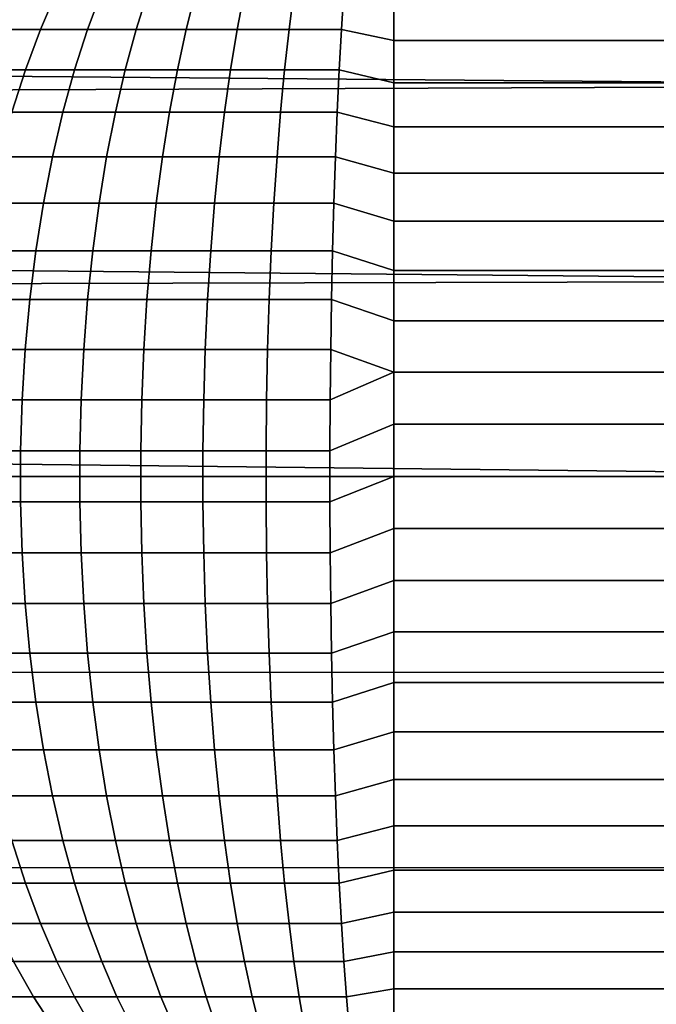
# Model space of a CAD drawing. Header units: metres. Extents: x -28 to 70, y -218 to 27.
# Tile 220 of 246: x 63.37 to 66.55, y -2.64 to 2.29. Entities that reach past the tile are written whole.
import ezdxf

# ---------------------------------------------------------------- set-up
doc = ezdxf.new("R2010")
doc.units = ezdxf.units.M
doc.layers.add('solid_10_261_002_XXX', color=7, linetype='CONTINUOUS')

msp = doc.modelspace()

# ---------------------------------------------------------------- linework, layer by layer
at = {"layer": 'solid_10_261_002_XXX'}
for points in [[(30.37722, 2.282948, 94.130722), (30.27198, 2.774481, 94.193382), (68.738998, 2.931169, 94.215958), (68.738998, 1.958035, 94.096077)], [(63.334648, 2.42926, 198.459976), (63.24234, 2.238856, 198.603455), (63.469055, 2.238856, 198.738113), (63.55088, 2.42926, 198.588409)], [(63.55088, 2.42926, 198.588409), (63.469055, 2.238856, 198.738113), (63.704811, 2.238856, 198.856232), (63.775738, 2.42926, 198.70108)], [(63.775738, 2.42926, 198.70108), (63.704811, 2.238856, 198.856232), (63.948399, 2.238856, 198.95723), (64.008064, 2.42926, 198.797394)], [(64.008064, 2.42926, 198.797394), (63.948399, 2.238856, 198.95723), (64.19857, 2.238856, 199.040558), (64.246674, 2.42926, 198.876877)], [(64.246674, 2.42926, 198.876877), (64.19857, 2.238856, 199.040558), (64.454063, 2.238856, 199.10582), (64.490349, 2.42926, 198.939117)], [(64.490349, 2.42926, 198.939117), (64.454063, 2.238856, 199.10582), (64.713562, 2.238856, 199.152664), (64.737854, 2.42926, 198.983795)], [(64.737854, 2.42926, 198.983795), (64.713562, 2.238856, 199.152664), (64.975739, 2.238856, 199.180862), (64.987907, 2.42926, 199.010696)], [(64.987907, 2.42926, 199.010696), (64.975739, 2.238856, 199.180862), (65.238998, 2.182214, 199.236404), (65.238998, 2.380605, 199.065689)], [(65.238998, 2.380605, 199.065689), (65.238998, 2.182214, 199.236404), (68.738998, 2.182214, 199.236404), (68.738998, 2.380605, 199.065689)], [(30.460901, 1.804798, 94.081596), (30.37722, 2.282948, 94.130722), (68.738998, 1.958035, 94.096077)], [(63.24234, 2.238856, 198.603455), (63.157799, 2.036506, 198.734848), (63.394115, 2.036506, 198.875214), (63.469055, 2.238856, 198.738113)], [(63.469055, 2.238856, 198.738113), (63.394115, 2.036506, 198.875214), (63.639851, 2.036506, 198.998337), (63.704811, 2.238856, 198.856232)], [(63.704811, 2.238856, 198.856232), (63.639851, 2.036506, 198.998337), (63.893753, 2.036506, 199.103607), (63.948399, 2.238856, 198.95723)], [(63.948399, 2.238856, 198.95723), (63.893753, 2.036506, 199.103607), (64.154518, 2.036506, 199.190475), (64.19857, 2.238856, 199.040558)], [(64.19857, 2.238856, 199.040558), (64.154518, 2.036506, 199.190475), (64.42083, 2.036506, 199.258499), (64.454063, 2.238856, 199.10582)], [(64.454063, 2.238856, 199.10582), (64.42083, 2.036506, 199.258499), (64.691315, 2.036506, 199.307327), (64.713562, 2.238856, 199.152664)], [(64.713562, 2.238856, 199.152664), (64.691315, 2.036506, 199.307327), (64.964592, 2.036506, 199.336716), (64.975739, 2.238856, 199.180862)], [(64.975739, 2.238856, 199.180862), (64.964592, 2.036506, 199.336716), (65.238998, 1.97162, 199.39183), (65.238998, 2.182214, 199.236404)], [(65.238998, 2.182214, 199.236404), (65.238998, 1.97162, 199.39183), (68.738998, 1.97162, 199.39183), (68.738998, 2.182214, 199.236404)], [(63.157799, 2.036506, 198.734848), (63.081478, 1.823291, 198.853485), (63.326458, 1.823291, 198.998993), (63.394115, 2.036506, 198.875214)], [(63.394115, 2.036506, 198.875214), (63.326458, 1.823291, 198.998993), (63.581207, 1.823291, 199.126633), (63.639851, 2.036506, 198.998337)], [(63.639851, 2.036506, 198.998337), (63.581207, 1.823291, 199.126633), (63.844418, 1.823291, 199.235764), (63.893753, 2.036506, 199.103607)], [(63.893753, 2.036506, 199.103607), (63.844418, 1.823291, 199.235764), (64.114754, 1.823291, 199.325806), (64.154518, 2.036506, 199.190475)], [(64.154518, 2.036506, 199.190475), (64.114754, 1.823291, 199.325806), (64.390823, 1.823291, 199.396332), (64.42083, 2.036506, 199.258499)], [(64.42083, 2.036506, 199.258499), (64.390823, 1.823291, 199.396332), (64.671227, 1.823291, 199.446945), (64.691315, 2.036506, 199.307327)], [(64.691315, 2.036506, 199.307327), (64.671227, 1.823291, 199.446945), (64.954529, 1.823291, 199.477417), (64.964592, 2.036506, 199.336716)], [(64.964592, 2.036506, 199.336716), (64.954529, 1.823291, 199.477417), (65.238998, 1.75, 199.531082), (65.238998, 1.97162, 199.39183)], [(30.523623, 1.339136, 94.044884), (30.460901, 1.804798, 94.081596), (68.738998, 1.958035, 94.096077), (68.738998, 0.980195, 94.024033)], [(65.238998, 1.97162, 199.39183), (65.238998, 1.75, 199.531082), (68.738998, 1.75, 199.531082), (68.738998, 1.97162, 199.39183)], [(63.326458, 1.823291, 198.998993), (63.266449, 1.600348, 199.10878), (63.52919, 1.600348, 199.240433), (63.581207, 1.823291, 199.126633)], [(63.581207, 1.823291, 199.126633), (63.52919, 1.600348, 199.240433), (63.800659, 1.600348, 199.352982), (63.844418, 1.823291, 199.235764)], [(63.844418, 1.823291, 199.235764), (63.800659, 1.600348, 199.352982), (64.079475, 1.600348, 199.445862), (64.114754, 1.823291, 199.325806)], [(64.114754, 1.823291, 199.325806), (64.079475, 1.600348, 199.445862), (64.364212, 1.600348, 199.518585), (64.390823, 1.823291, 199.396332)], [(64.390823, 1.823291, 199.396332), (64.364212, 1.600348, 199.518585), (64.653412, 1.600348, 199.570801), (64.671227, 1.823291, 199.446945)], [(64.671227, 1.823291, 199.446945), (64.653412, 1.600348, 199.570801), (64.945602, 1.600348, 199.602219), (64.954529, 1.823291, 199.477417)], [(64.954529, 1.823291, 199.477417), (64.945602, 1.600348, 199.602219), (65.238998, 1.518593, 199.653397), (65.238998, 1.75, 199.531082)], [(65.238998, 1.75, 199.531082), (65.238998, 1.518593, 199.653397), (68.738998, 1.518593, 199.653397), (68.738998, 1.75, 199.531082)], [(63.266449, 1.600348, 199.10878), (63.214401, 1.368867, 199.203995), (63.484074, 1.368867, 199.339127), (63.52919, 1.600348, 199.240433)], [(63.52919, 1.600348, 199.240433), (63.484074, 1.368867, 199.339127), (63.762707, 1.368867, 199.454636), (63.800659, 1.600348, 199.352982)], [(63.800659, 1.600348, 199.352982), (63.762707, 1.368867, 199.454636), (64.048882, 1.368867, 199.549973), (64.079475, 1.600348, 199.445862)], [(64.079475, 1.600348, 199.445862), (64.048882, 1.368867, 199.549973), (64.341125, 1.368867, 199.624619), (64.364212, 1.600348, 199.518585)], [(64.364212, 1.600348, 199.518585), (64.341125, 1.368867, 199.624619), (64.637962, 1.368867, 199.678207), (64.653412, 1.600348, 199.570801)], [(64.653412, 1.600348, 199.570801), (64.637962, 1.368867, 199.678207), (64.937859, 1.368867, 199.710449), (64.945602, 1.600348, 199.602219)], [(64.945602, 1.600348, 199.602219), (64.937859, 1.368867, 199.710449), (65.238998, 1.278694, 199.758057), (65.238998, 1.518593, 199.653397)], [(65.238998, 1.518593, 199.653397), (65.238998, 1.278694, 199.758057), (68.738998, 1.278694, 199.758057), (68.738998, 1.518593, 199.653397)], [(30.567978, 0.882553, 94.019485), (30.523623, 1.339136, 94.044884), (68.738998, 0.980195, 94.024033)], [(63.214401, 1.368867, 199.203995), (63.170597, 1.130081, 199.284134), (63.446106, 1.130081, 199.42218), (63.484074, 1.368867, 199.339127)], [(63.484074, 1.368867, 199.339127), (63.446106, 1.130081, 199.42218), (63.730766, 1.130081, 199.540207), (63.762707, 1.368867, 199.454636)], [(63.762707, 1.368867, 199.454636), (63.730766, 1.130081, 199.540207), (64.023132, 1.130081, 199.637589), (64.048882, 1.368867, 199.549973)], [(64.048882, 1.368867, 199.549973), (64.023132, 1.130081, 199.637589), (64.321701, 1.130081, 199.713852), (64.341125, 1.368867, 199.624619)], [(64.341125, 1.368867, 199.624619), (64.321701, 1.130081, 199.713852), (64.624954, 1.130081, 199.7686), (64.637962, 1.368867, 199.678207)], [(64.637962, 1.368867, 199.678207), (64.624954, 1.130081, 199.7686), (64.931351, 1.130081, 199.801544), (64.937859, 1.368867, 199.710449)], [(64.937859, 1.368867, 199.710449), (64.931351, 1.130081, 199.801544), (65.238998, 1.031643, 199.844498), (65.238998, 1.278694, 199.758057)], [(65.238998, 1.278694, 199.758057), (65.238998, 1.031643, 199.844498), (68.738998, 1.031643, 199.844498), (68.738998, 1.278694, 199.758057)], [(63.170597, 1.130081, 199.284134), (63.135273, 0.885267, 199.34877), (63.415485, 0.885267, 199.489166), (63.446106, 1.130081, 199.42218)], [(63.446106, 1.130081, 199.42218), (63.415485, 0.885267, 199.489166), (63.705009, 0.885267, 199.609207), (63.730766, 1.130081, 199.540207)], [(63.730766, 1.130081, 199.540207), (63.705009, 0.885267, 199.609207), (64.002365, 0.885267, 199.708252), (64.023132, 1.130081, 199.637589)], [(64.023132, 1.130081, 199.637589), (64.002365, 0.885267, 199.708252), (64.306038, 0.885267, 199.785828), (64.321701, 1.130081, 199.713852)], [(64.321701, 1.130081, 199.713852), (64.306038, 0.885267, 199.785828), (64.614471, 0.885267, 199.841507), (64.624954, 1.130081, 199.7686)], [(64.624954, 1.130081, 199.7686), (64.614471, 0.885267, 199.841507), (64.926094, 0.885267, 199.875015), (64.931351, 1.130081, 199.801544)], [(64.931351, 1.130081, 199.801544), (64.926094, 0.885267, 199.875015), (65.238998, 0.778823, 199.912247), (65.238998, 1.031643, 199.844498)], [(65.238998, 1.031643, 199.844498), (65.238998, 0.778823, 199.912247), (68.738998, 0.778823, 199.912247), (68.738998, 1.031643, 199.844498)], [(30.593515, 0.43598, 94.004753), (30.567978, 0.882553, 94.019485), (68.738998, 0.980195, 94.024033), (68.738998, 0, 94)], [(63.135273, 0.885267, 199.34877), (63.108612, 0.635729, 199.397537), (63.392376, 0.635729, 199.539719), (63.415485, 0.885267, 199.489166)], [(63.415485, 0.885267, 199.489166), (63.392376, 0.635729, 199.539719), (63.68557, 0.635729, 199.661285), (63.705009, 0.885267, 199.609207)], [(63.705009, 0.885267, 199.609207), (63.68557, 0.635729, 199.661285), (63.986694, 0.635729, 199.761581), (64.002365, 0.885267, 199.708252)], [(64.002365, 0.885267, 199.708252), (63.986694, 0.635729, 199.761581), (64.294212, 0.635729, 199.840134), (64.306038, 0.885267, 199.785828)], [(64.306038, 0.885267, 199.785828), (64.294212, 0.635729, 199.840134), (64.606552, 0.635729, 199.89653), (64.614471, 0.885267, 199.841507)], [(64.614471, 0.885267, 199.841507), (64.606552, 0.635729, 199.89653), (64.922127, 0.635729, 199.930466), (64.926094, 0.885267, 199.875015)], [(64.926094, 0.885267, 199.875015), (64.922127, 0.635729, 199.930466), (65.238998, 0.521648, 199.960907), (65.238998, 0.778823, 199.912247)], [(65.238998, 0.778823, 199.912247), (65.238998, 0.521648, 199.960907), (68.738998, 0.521648, 199.960907), (68.738998, 0.778823, 199.912247)], [(63.108612, 0.635729, 199.397537), (63.090759, 0.382799, 199.430206), (63.3769, 0.382799, 199.573578), (63.392376, 0.635729, 199.539719)], [(63.392376, 0.635729, 199.539719), (63.3769, 0.382799, 199.573578), (63.67255, 0.382799, 199.696152), (63.68557, 0.635729, 199.661285)], [(63.68557, 0.635729, 199.661285), (63.67255, 0.382799, 199.696152), (63.9762, 0.382799, 199.797302), (63.986694, 0.635729, 199.761581)], [(63.986694, 0.635729, 199.761581), (63.9762, 0.382799, 199.797302), (64.286293, 0.382799, 199.876511), (64.294212, 0.635729, 199.840134)], [(64.294212, 0.635729, 199.840134), (64.286293, 0.382799, 199.876511), (64.601257, 0.382799, 199.933365), (64.606552, 0.635729, 199.89653)], [(64.606552, 0.635729, 199.89653), (64.601257, 0.382799, 199.933365), (64.919472, 0.382799, 199.96759), (64.922127, 0.635729, 199.930466)], [(64.922127, 0.635729, 199.930466), (64.919472, 0.382799, 199.96759), (65.238998, 0.521648, 199.960907)], [(64.918137, 0.127827, 199.986206), (65.238998, 0.261555, 199.990219), (65.238998, 0.521648, 199.960907), (64.919472, 0.382799, 199.96759)], [(65.238998, 0.521648, 199.960907), (65.238998, 0.261555, 199.990219), (68.738998, 0.261555, 199.990219), (68.738998, 0.521648, 199.960907)], [(30.593515, 0.43598, 94.004753), (68.738998, 0, 94), (62, 0, 94)], [(63.090759, 0.382799, 199.430206), (63.081806, 0.127827, 199.446579), (63.369141, 0.127827, 199.590546), (63.3769, 0.382799, 199.573578)], [(63.3769, 0.382799, 199.573578), (63.369141, 0.127827, 199.590546), (63.666023, 0.127827, 199.713638), (63.67255, 0.382799, 199.696152)], [(63.67255, 0.382799, 199.696152), (63.666023, 0.127827, 199.713638), (63.970936, 0.127827, 199.815201), (63.9762, 0.382799, 199.797302)], [(63.9762, 0.382799, 199.797302), (63.970936, 0.127827, 199.815201), (64.282326, 0.127827, 199.894745), (64.286293, 0.382799, 199.876511)], [(64.286293, 0.382799, 199.876511), (64.282326, 0.127827, 199.894745), (64.598595, 0.127827, 199.951843), (64.601257, 0.382799, 199.933365)], [(64.601257, 0.382799, 199.933365), (64.598595, 0.127827, 199.951843), (64.918137, 0.127827, 199.986206), (64.919472, 0.382799, 199.96759)], [(64.918137, -0.127827, 199.986206), (65.238998, 0, 200), (65.238998, 0.261555, 199.990219), (64.918137, 0.127827, 199.986206)], [(65.238998, 0.261555, 199.990219), (65.238998, 0, 200), (68.738998, 0, 200), (68.738998, 0.261555, 199.990219)], [(63.081806, 0.127827, 199.446579), (63.081806, -0.127827, 199.446579), (63.369141, -0.127827, 199.590546), (63.369141, 0.127827, 199.590546)], [(63.369141, 0.127827, 199.590546), (63.369141, -0.127827, 199.590546), (63.666023, -0.127827, 199.713638), (63.666023, 0.127827, 199.713638)], [(63.666023, 0.127827, 199.713638), (63.666023, -0.127827, 199.713638), (63.970936, -0.127827, 199.815201), (63.970936, 0.127827, 199.815201)], [(63.970936, 0.127827, 199.815201), (63.970936, -0.127827, 199.815201), (64.282326, -0.127827, 199.894745), (64.282326, 0.127827, 199.894745)], [(64.282326, 0.127827, 199.894745), (64.282326, -0.127827, 199.894745), (64.598595, -0.127827, 199.951843), (64.598595, 0.127827, 199.951843)], [(64.598595, 0.127827, 199.951843), (64.598595, -0.127827, 199.951843), (64.918137, -0.127827, 199.986206), (64.918137, 0.127827, 199.986206)], [(62, -0.981382, 94.024094), (62, 0, 94), (68.738998, 0, 94), (68.738998, -0.980195, 94.024033)], [(64.919472, -0.382799, 199.96759), (65.238998, -0.261555, 199.990219), (65.238998, 0, 200), (64.918137, -0.127827, 199.986206)], [(65.238998, 0, 200), (65.238998, -0.261555, 199.990219), (68.738998, -0.261555, 199.990219), (68.738998, 0, 200)], [(63.081806, -0.127827, 199.446579), (63.090759, -0.382799, 199.430206), (63.3769, -0.382799, 199.573578), (63.369141, -0.127827, 199.590546)], [(63.369141, -0.127827, 199.590546), (63.3769, -0.382799, 199.573578), (63.67255, -0.382799, 199.696152), (63.666023, -0.127827, 199.713638)], [(63.666023, -0.127827, 199.713638), (63.67255, -0.382799, 199.696152), (63.9762, -0.382799, 199.797302), (63.970936, -0.127827, 199.815201)], [(63.970936, -0.127827, 199.815201), (63.9762, -0.382799, 199.797302), (64.286293, -0.382799, 199.876511), (64.282326, -0.127827, 199.894745)], [(64.282326, -0.127827, 199.894745), (64.286293, -0.382799, 199.876511), (64.601257, -0.382799, 199.933365), (64.598595, -0.127827, 199.951843)], [(64.598595, -0.127827, 199.951843), (64.601257, -0.382799, 199.933365), (64.919472, -0.382799, 199.96759), (64.918137, -0.127827, 199.986206)], [(64.922127, -0.635729, 199.930466), (65.238998, -0.521648, 199.960907), (65.238998, -0.261555, 199.990219), (64.919472, -0.382799, 199.96759)], [(65.238998, -0.261555, 199.990219), (65.238998, -0.521648, 199.960907), (68.738998, -0.521648, 199.960907), (68.738998, -0.261555, 199.990219)], [(63.090759, -0.382799, 199.430206), (63.108612, -0.635729, 199.397537), (63.392376, -0.635729, 199.539719), (63.3769, -0.382799, 199.573578)], [(63.3769, -0.382799, 199.573578), (63.392376, -0.635729, 199.539719), (63.68557, -0.635729, 199.661285), (63.67255, -0.382799, 199.696152)], [(63.67255, -0.382799, 199.696152), (63.68557, -0.635729, 199.661285), (63.986694, -0.635729, 199.761581), (63.9762, -0.382799, 199.797302)], [(63.9762, -0.382799, 199.797302), (63.986694, -0.635729, 199.761581), (64.294212, -0.635729, 199.840134), (64.286293, -0.382799, 199.876511)], [(64.286293, -0.382799, 199.876511), (64.294212, -0.635729, 199.840134), (64.606552, -0.635729, 199.89653), (64.601257, -0.382799, 199.933365)], [(64.601257, -0.382799, 199.933365), (64.606552, -0.635729, 199.89653), (64.922127, -0.635729, 199.930466), (64.919472, -0.382799, 199.96759)], [(64.926094, -0.885267, 199.875015), (65.238998, -0.778823, 199.912247), (65.238998, -0.521648, 199.960907), (64.922127, -0.635729, 199.930466)], [(65.238998, -0.521648, 199.960907), (65.238998, -0.778823, 199.912247), (68.738998, -0.778823, 199.912247), (68.738998, -0.521648, 199.960907)], [(63.108612, -0.635729, 199.397537), (63.135273, -0.885267, 199.34877), (63.415485, -0.885267, 199.489166), (63.392376, -0.635729, 199.539719)], [(63.392376, -0.635729, 199.539719), (63.415485, -0.885267, 199.489166), (63.705009, -0.885267, 199.609207), (63.68557, -0.635729, 199.661285)], [(63.68557, -0.635729, 199.661285), (63.705009, -0.885267, 199.609207), (64.002365, -0.885267, 199.708252), (63.986694, -0.635729, 199.761581)], [(63.986694, -0.635729, 199.761581), (64.002365, -0.885267, 199.708252), (64.306038, -0.885267, 199.785828), (64.294212, -0.635729, 199.840134)], [(64.294212, -0.635729, 199.840134), (64.306038, -0.885267, 199.785828), (64.614471, -0.885267, 199.841507), (64.606552, -0.635729, 199.89653)], [(64.606552, -0.635729, 199.89653), (64.614471, -0.885267, 199.841507), (64.926094, -0.885267, 199.875015), (64.922127, -0.635729, 199.930466)], [(64.931351, -1.130081, 199.801544), (65.238998, -1.031643, 199.844498), (65.238998, -0.778823, 199.912247), (64.926094, -0.885267, 199.875015)], [(65.238998, -0.778823, 199.912247), (65.238998, -1.031643, 199.844498), (68.738998, -1.031643, 199.844498), (68.738998, -0.778823, 199.912247)], [(63.135273, -0.885267, 199.34877), (63.170597, -1.130081, 199.284134), (63.446106, -1.130081, 199.42218), (63.415485, -0.885267, 199.489166)], [(63.415485, -0.885267, 199.489166), (63.446106, -1.130081, 199.42218), (63.730766, -1.130081, 199.540207), (63.705009, -0.885267, 199.609207)], [(63.705009, -0.885267, 199.609207), (63.730766, -1.130081, 199.540207), (64.023132, -1.130081, 199.637589), (64.002365, -0.885267, 199.708252)], [(64.002365, -0.885267, 199.708252), (64.023132, -1.130081, 199.637589), (64.321701, -1.130081, 199.713852), (64.306038, -0.885267, 199.785828)], [(64.306038, -0.885267, 199.785828), (64.321701, -1.130081, 199.713852), (64.624954, -1.130081, 199.7686), (64.614471, -0.885267, 199.841507)], [(64.614471, -0.885267, 199.841507), (64.624954, -1.130081, 199.7686), (64.931351, -1.130081, 199.801544), (64.926094, -0.885267, 199.875015)], [(62, -1.960395, 94.096313), (62, -0.981382, 94.024094), (68.738998, -0.980195, 94.024033), (68.738998, -1.958035, 94.096077)], [(64.937859, -1.368867, 199.710449), (65.238998, -1.278694, 199.758057), (65.238998, -1.031643, 199.844498), (64.931351, -1.130081, 199.801544)], [(65.238998, -1.031643, 199.844498), (65.238998, -1.278694, 199.758057), (68.738998, -1.278694, 199.758057), (68.738998, -1.031643, 199.844498)], [(63.170597, -1.130081, 199.284134), (63.214401, -1.368867, 199.203995), (63.484074, -1.368867, 199.339127), (63.446106, -1.130081, 199.42218)], [(63.446106, -1.130081, 199.42218), (63.484074, -1.368867, 199.339127), (63.762707, -1.368867, 199.454636), (63.730766, -1.130081, 199.540207)], [(63.730766, -1.130081, 199.540207), (63.762707, -1.368867, 199.454636), (64.048882, -1.368867, 199.549973), (64.023132, -1.130081, 199.637589)], [(64.023132, -1.130081, 199.637589), (64.048882, -1.368867, 199.549973), (64.341125, -1.368867, 199.624619), (64.321701, -1.130081, 199.713852)], [(64.321701, -1.130081, 199.713852), (64.341125, -1.368867, 199.624619), (64.637962, -1.368867, 199.678207), (64.624954, -1.130081, 199.7686)], [(64.624954, -1.130081, 199.7686), (64.637962, -1.368867, 199.678207), (64.937859, -1.368867, 199.710449), (64.931351, -1.130081, 199.801544)], [(64.945602, -1.600348, 199.602219), (65.238998, -1.518593, 199.653397), (65.238998, -1.278694, 199.758057), (64.937859, -1.368867, 199.710449)], [(65.238998, -1.278694, 199.758057), (65.238998, -1.518593, 199.653397), (68.738998, -1.518593, 199.653397), (68.738998, -1.278694, 199.758057)], [(63.214401, -1.368867, 199.203995), (63.266449, -1.600348, 199.10878), (63.52919, -1.600348, 199.240433), (63.484074, -1.368867, 199.339127)], [(63.484074, -1.368867, 199.339127), (63.52919, -1.600348, 199.240433), (63.800659, -1.600348, 199.352982), (63.762707, -1.368867, 199.454636)], [(63.762707, -1.368867, 199.454636), (63.800659, -1.600348, 199.352982), (64.079475, -1.600348, 199.445862), (64.048882, -1.368867, 199.549973)], [(64.048882, -1.368867, 199.549973), (64.079475, -1.600348, 199.445862), (64.364212, -1.600348, 199.518585), (64.341125, -1.368867, 199.624619)], [(64.341125, -1.368867, 199.624619), (64.364212, -1.600348, 199.518585), (64.653412, -1.600348, 199.570801), (64.637962, -1.368867, 199.678207)], [(64.637962, -1.368867, 199.678207), (64.653412, -1.600348, 199.570801), (64.945602, -1.600348, 199.602219), (64.937859, -1.368867, 199.710449)], [(64.954529, -1.823291, 199.477417), (65.238998, -1.75, 199.531082), (65.238998, -1.518593, 199.653397), (64.945602, -1.600348, 199.602219)], [(65.238998, -1.518593, 199.653397), (65.238998, -1.75, 199.531082), (68.738998, -1.75, 199.531082), (68.738998, -1.518593, 199.653397)], [(63.266449, -1.600348, 199.10878), (63.326458, -1.823291, 198.998993), (63.581207, -1.823291, 199.126633), (63.52919, -1.600348, 199.240433)], [(63.52919, -1.600348, 199.240433), (63.581207, -1.823291, 199.126633), (63.844418, -1.823291, 199.235764), (63.800659, -1.600348, 199.352982)], [(63.800659, -1.600348, 199.352982), (63.844418, -1.823291, 199.235764), (64.114754, -1.823291, 199.325806), (64.079475, -1.600348, 199.445862)], [(64.079475, -1.600348, 199.445862), (64.114754, -1.823291, 199.325806), (64.390823, -1.823291, 199.396332), (64.364212, -1.600348, 199.518585)], [(64.364212, -1.600348, 199.518585), (64.390823, -1.823291, 199.396332), (64.671227, -1.823291, 199.446945), (64.653412, -1.600348, 199.570801)], [(64.653412, -1.600348, 199.570801), (64.671227, -1.823291, 199.446945), (64.954529, -1.823291, 199.477417), (64.945602, -1.600348, 199.602219)], [(64.964592, -2.036506, 199.336716), (65.238998, -1.97162, 199.39183), (65.238998, -1.75, 199.531082), (64.954529, -1.823291, 199.477417)], [(65.238998, -1.75, 199.531082), (65.238998, -1.97162, 199.39183), (68.738998, -1.97162, 199.39183), (68.738998, -1.75, 199.531082)], [(63.081478, -1.823291, 198.853485), (63.157799, -2.036506, 198.734848), (63.394115, -2.036506, 198.875214), (63.326458, -1.823291, 198.998993)], [(63.326458, -1.823291, 198.998993), (63.394115, -2.036506, 198.875214), (63.639851, -2.036506, 198.998337), (63.581207, -1.823291, 199.126633)], [(63.581207, -1.823291, 199.126633), (63.639851, -2.036506, 198.998337), (63.893753, -2.036506, 199.103607), (63.844418, -1.823291, 199.235764)], [(63.844418, -1.823291, 199.235764), (63.893753, -2.036506, 199.103607), (64.154518, -2.036506, 199.190475), (64.114754, -1.823291, 199.325806)], [(64.114754, -1.823291, 199.325806), (64.154518, -2.036506, 199.190475), (64.42083, -2.036506, 199.258499), (64.390823, -1.823291, 199.396332)], [(64.390823, -1.823291, 199.396332), (64.42083, -2.036506, 199.258499), (64.691315, -2.036506, 199.307327), (64.671227, -1.823291, 199.446945)], [(64.671227, -1.823291, 199.446945), (64.691315, -2.036506, 199.307327), (64.964592, -2.036506, 199.336716), (64.954529, -1.823291, 199.477417)], [(62, -2.93468, 94.216476), (62, -1.960395, 94.096313), (68.738998, -1.958035, 94.096077), (68.738998, -2.931169, 94.215958)], [(64.975739, -2.238856, 199.180862), (65.238998, -2.182214, 199.236404), (65.238998, -1.97162, 199.39183), (64.964592, -2.036506, 199.336716)], [(65.238998, -1.97162, 199.39183), (65.238998, -2.182214, 199.236404), (68.738998, -2.182214, 199.236404), (68.738998, -1.97162, 199.39183)], [(63.157799, -2.036506, 198.734848), (63.24234, -2.238856, 198.603455), (63.469055, -2.238856, 198.738113), (63.394115, -2.036506, 198.875214)], [(63.394115, -2.036506, 198.875214), (63.469055, -2.238856, 198.738113), (63.704811, -2.238856, 198.856232), (63.639851, -2.036506, 198.998337)], [(63.639851, -2.036506, 198.998337), (63.704811, -2.238856, 198.856232), (63.948399, -2.238856, 198.95723), (63.893753, -2.036506, 199.103607)], [(63.893753, -2.036506, 199.103607), (63.948399, -2.238856, 198.95723), (64.19857, -2.238856, 199.040558), (64.154518, -2.036506, 199.190475)], [(64.154518, -2.036506, 199.190475), (64.19857, -2.238856, 199.040558), (64.454063, -2.238856, 199.10582), (64.42083, -2.036506, 199.258499)], [(64.42083, -2.036506, 199.258499), (64.454063, -2.238856, 199.10582), (64.713562, -2.238856, 199.152664), (64.691315, -2.036506, 199.307327)], [(64.691315, -2.036506, 199.307327), (64.713562, -2.238856, 199.152664), (64.975739, -2.238856, 199.180862), (64.964592, -2.036506, 199.336716)], [(64.987907, -2.42926, 199.010696), (65.238998, -2.380605, 199.065689), (65.238998, -2.182214, 199.236404), (64.975739, -2.238856, 199.180862)], [(65.238998, -2.182214, 199.236404), (65.238998, -2.380605, 199.065689), (68.738998, -2.380605, 199.065689), (68.738998, -2.182214, 199.236404)], [(63.24234, -2.238856, 198.603455), (63.334648, -2.42926, 198.459976), (63.55088, -2.42926, 198.588409), (63.469055, -2.238856, 198.738113)], [(63.469055, -2.238856, 198.738113), (63.55088, -2.42926, 198.588409), (63.775738, -2.42926, 198.70108), (63.704811, -2.238856, 198.856232)], [(63.704811, -2.238856, 198.856232), (63.775738, -2.42926, 198.70108), (64.008064, -2.42926, 198.797394), (63.948399, -2.238856, 198.95723)], [(63.948399, -2.238856, 198.95723), (64.008064, -2.42926, 198.797394), (64.246674, -2.42926, 198.876877), (64.19857, -2.238856, 199.040558)], [(64.19857, -2.238856, 199.040558), (64.246674, -2.42926, 198.876877), (64.490349, -2.42926, 198.939117), (64.454063, -2.238856, 199.10582)], [(64.454063, -2.238856, 199.10582), (64.490349, -2.42926, 198.939117), (64.737854, -2.42926, 198.983795), (64.713562, -2.238856, 199.152664)], [(64.713562, -2.238856, 199.152664), (64.737854, -2.42926, 198.983795), (64.987907, -2.42926, 199.010696), (64.975739, -2.238856, 199.180862)], [(65.001038, -2.606703, 198.827118), (65.238998, -2.565681, 198.8806), (65.238998, -2.380605, 199.065689), (64.987907, -2.42926, 199.010696)], [(65.238998, -2.380605, 199.065689), (65.238998, -2.565681, 198.8806), (68.738998, -2.565681, 198.8806), (68.738998, -2.380605, 199.065689)], [(63.128136, -2.42926, 198.316437), (63.238514, -2.606703, 198.169159), (63.434227, -2.606703, 198.305191), (63.334648, -2.42926, 198.459976)], [(63.334648, -2.42926, 198.459976), (63.434227, -2.606703, 198.305191), (63.639156, -2.606703, 198.42691), (63.55088, -2.42926, 198.588409)], [(63.55088, -2.42926, 198.588409), (63.639156, -2.606703, 198.42691), (63.852253, -2.606703, 198.533691), (63.775738, -2.42926, 198.70108)], [(63.775738, -2.42926, 198.70108), (63.852253, -2.606703, 198.533691), (64.072426, -2.606703, 198.624969), (64.008064, -2.42926, 198.797394)], [(64.008064, -2.42926, 198.797394), (64.072426, -2.606703, 198.624969), (64.298561, -2.606703, 198.700302), (64.246674, -2.42926, 198.876877)], [(64.246674, -2.42926, 198.876877), (64.298561, -2.606703, 198.700302), (64.529495, -2.606703, 198.759293), (64.490349, -2.42926, 198.939117)], [(64.490349, -2.42926, 198.939117), (64.529495, -2.606703, 198.759293), (64.764053, -2.606703, 198.801636), (64.737854, -2.42926, 198.983795)], [(64.737854, -2.42926, 198.983795), (64.764053, -2.606703, 198.801636), (65.001038, -2.606703, 198.827118), (64.987907, -2.42926, 199.010696)], [(63.238514, -2.606703, 198.169159), (63.356369, -2.770238, 198.011917), (63.54055, -2.770238, 198.139938), (63.434227, -2.606703, 198.305191)], [(63.434227, -2.606703, 198.305191), (63.54055, -2.770238, 198.139938), (63.733406, -2.770238, 198.254486), (63.639156, -2.606703, 198.42691)], [(63.639156, -2.606703, 198.42691), (63.733406, -2.770238, 198.254486), (63.933949, -2.770238, 198.354965), (63.852253, -2.606703, 198.533691)], [(63.852253, -2.606703, 198.533691), (63.933949, -2.770238, 198.354965), (64.141151, -2.770238, 198.440872), (64.072426, -2.606703, 198.624969)], [(64.072426, -2.606703, 198.624969), (64.141151, -2.770238, 198.440872), (64.353966, -2.770238, 198.511765), (64.298561, -2.606703, 198.700302)], [(64.298561, -2.606703, 198.700302), (64.353966, -2.770238, 198.511765), (64.571297, -2.770238, 198.567276), (64.529495, -2.606703, 198.759293)], [(64.529495, -2.606703, 198.759293), (64.571297, -2.770238, 198.567276), (64.792038, -2.770238, 198.607132), (64.764053, -2.606703, 198.801636)], [(64.764053, -2.606703, 198.801636), (64.792038, -2.770238, 198.607132), (65.01506, -2.770238, 198.631104), (65.001038, -2.606703, 198.827118)], [(65.01506, -2.770238, 198.631104), (65.238998, -2.73641, 198.68222), (65.238998, -2.565681, 198.8806), (65.001038, -2.606703, 198.827118)], [(65.238998, -2.565681, 198.8806), (65.238998, -2.73641, 198.68222), (68.738998, -2.73641, 198.68222), (68.738998, -2.565681, 198.8806)]]:
    msp.add_3dface(points, dxfattribs=at)

doc.saveas('drawing.dxf')
